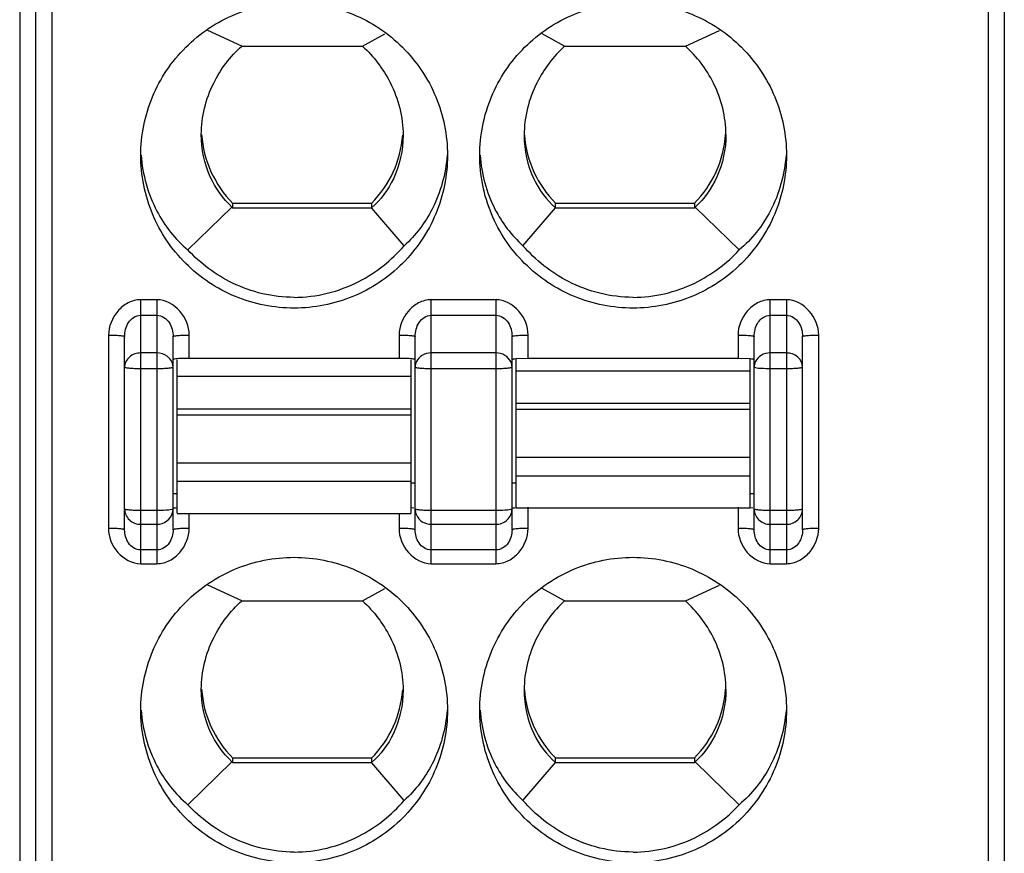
# Model space of a CAD drawing. Header units: inches. Extents: x 6243 to 6599, y -2722 to -2448.
# Tile 17 of 23: x 6427 to 6439, y -2589 to -2579. Entities that reach past the tile are written whole.
import ezdxf

# ---------------------------------------------------------------- set-up
doc = ezdxf.new("R2010")
doc.units = ezdxf.units.IN
doc.header["$LTSCALE"] = 5
doc.header["$MEASUREMENT"] = 0
doc.layers.get('0').update_dxf_attribs({"linetype": 'CONTINUOUS'})

msp = doc.modelspace()

# ---------------------------------------------------------------- linework, layer by layer
at = {"color": 7, "linetype": 'Continuous'}
for p, q in [((6439.07, -2591.173), (6439.07, -2541.046)), ((6427.27, -2637.146), (6427.27, -2566.25)), ((6427.07, -2639.346), (6427.07, -2566.45)), ((6426.87, -2571.15), (6426.87, -2591.173)), ((6438.87, -2571.15), (6438.87, -2591.173)), ((6429.621, -2579.494), (6429.199, -2579.3)), ((6435.118, -2579.494), (6435.54, -2579.3)), ((6431.118, -2579.494), (6431.396, -2579.342)), ((6433.621, -2579.494), (6433.344, -2579.343)), ((6429.621, -2579.494), (6431.118, -2579.494)), ((6433.621, -2579.494), (6435.118, -2579.494)), ((6429.12, -2580.59), (6429.12, -2580.589)), ((6428.953, -2582.02), (6429.5, -2581.488)), ((6431.229, -2581.443), (6429.51, -2581.443)), ((6429.51, -2581.5), (6429.51, -2581.443)), ((6431.231, -2581.5), (6429.51, -2581.5)), ((6431.229, -2581.443), (6431.229, -2581.5)), ((6431.634, -2581.967), (6431.231, -2581.5)), ((6433.105, -2581.967), (6433.509, -2581.499)), ((6435.229, -2581.5), (6433.508, -2581.5)), ((6435.229, -2581.443), (6433.51, -2581.443)), ((6433.51, -2581.5), (6433.51, -2581.443)), ((6435.229, -2581.443), (6435.229, -2581.5)), ((6435.786, -2582.02), (6435.24, -2581.488)), ((6428.57, -2582.637), (6428.37, -2582.637)), ((6428.37, -2585.907), (6428.37, -2582.637)), ((6428.57, -2582.637), (6428.57, -2585.907)), ((6432.77, -2582.637), (6431.97, -2582.637)), ((6431.97, -2585.907), (6431.97, -2582.637)), ((6432.77, -2582.637), (6432.77, -2585.907)), ((6436.37, -2582.637), (6436.17, -2582.637)), ((6436.17, -2585.907), (6436.17, -2582.637)), ((6436.37, -2582.637), (6436.37, -2585.907)), ((6428.37, -2582.828), (6428.57, -2582.828)), ((6431.97, -2582.828), (6432.77, -2582.828)), ((6436.17, -2582.828), (6436.37, -2582.828)), ((6427.97, -2583.074), (6427.97, -2585.469)), ((6428.17, -2585.487), (6428.17, -2583.092)), ((6428.77, -2585.487), (6428.77, -2583.092)), ((6428.97, -2583.363), (6428.97, -2583.074)), ((6431.57, -2583.074), (6431.57, -2583.363)), ((6431.77, -2585.487), (6431.77, -2583.092)), ((6432.97, -2585.487), (6432.97, -2583.092)), ((6433.17, -2583.363), (6433.17, -2583.074)), ((6435.77, -2583.074), (6435.77, -2583.363)), ((6435.97, -2585.487), (6435.97, -2583.092)), ((6436.57, -2585.487), (6436.57, -2583.092)), ((6436.77, -2585.469), (6436.77, -2583.074)), ((6428.57, -2583.296), (6428.37, -2583.296)), ((6432.77, -2583.296), (6431.97, -2583.296)), ((6436.37, -2583.296), (6436.17, -2583.296)), ((6428.785, -2583.373), (6428.77, -2583.38)), ((6428.82, -2585.283), (6428.82, -2583.38)), ((6431.57, -2583.363), (6428.97, -2583.363)), ((6431.72, -2585.283), (6431.72, -2583.38)), ((6433.17, -2583.363), (6433.02, -2583.369)), ((6433.02, -2585.214), (6433.02, -2583.369)), ((6435.77, -2583.363), (6433.17, -2583.363)), ((6435.92, -2583.369), (6435.77, -2583.363)), ((6435.92, -2585.214), (6435.92, -2583.369)), ((6435.97, -2583.47), (6435.985, -2583.477)), ((6428.37, -2583.488), (6428.57, -2583.488)), ((6431.72, -2583.589), (6428.82, -2583.589)), ((6431.97, -2583.488), (6432.77, -2583.488)), ((6435.92, -2583.52), (6433.02, -2583.52)), ((6436.17, -2583.488), (6436.37, -2583.488)), ((6433.02, -2583.918), (6435.92, -2583.918)), ((6428.82, -2583.988), (6431.72, -2583.988)), ((6431.72, -2584.067), (6428.82, -2584.067)), ((6435.92, -2583.998), (6433.02, -2583.998)), ((6428.82, -2584.656), (6431.72, -2584.656)), ((6433.02, -2584.586), (6435.92, -2584.586)), ((6431.72, -2584.89), (6428.82, -2584.89)), ((6431.72, -2584.905), (6431.77, -2584.905)), ((6432.97, -2584.905), (6433.02, -2584.905)), ((6435.92, -2584.821), (6433.02, -2584.821)), ((6428.77, -2585.036), (6428.82, -2585.036)), ((6435.92, -2585.036), (6435.97, -2585.036)), ((6428.57, -2585.248), (6428.37, -2585.248)), ((6428.77, -2585.23), (6428.754, -2585.237)), ((6428.82, -2585.284), (6431.72, -2585.284)), ((6428.97, -2585.469), (6428.97, -2585.284)), ((6431.57, -2585.284), (6431.57, -2585.469)), ((6431.721, -2585.212), (6431.754, -2585.216)), ((6432.77, -2585.248), (6431.97, -2585.248)), ((6432.97, -2585.23), (6432.954, -2585.237)), ((6433.02, -2585.214), (6435.92, -2585.214)), ((6433.17, -2585.469), (6433.17, -2585.206)), ((6435.77, -2585.206), (6435.77, -2585.469)), ((6435.921, -2585.212), (6435.954, -2585.216)), ((6436.37, -2585.248), (6436.17, -2585.248)), ((6428.37, -2585.419), (6428.57, -2585.419)), ((6431.97, -2585.419), (6432.77, -2585.419)), ((6436.17, -2585.419), (6436.37, -2585.419)), ((6428.57, -2585.736), (6428.37, -2585.736)), ((6432.77, -2585.736), (6431.97, -2585.736)), ((6436.37, -2585.736), (6436.17, -2585.736)), ((6428.37, -2585.907), (6428.57, -2585.907)), ((6431.97, -2585.907), (6432.77, -2585.907)), ((6436.17, -2585.907), (6436.37, -2585.907)), ((6429.621, -2586.368), (6429.199, -2586.174)), ((6431.118, -2586.368), (6431.396, -2586.216)), ((6433.621, -2586.368), (6433.344, -2586.216)), ((6435.118, -2586.368), (6435.54, -2586.174)), ((6429.621, -2586.368), (6431.118, -2586.368)), ((6433.621, -2586.368), (6435.118, -2586.368)), ((6429.12, -2587.464), (6429.12, -2587.463)), ((6431.229, -2588.317), (6429.51, -2588.317)), ((6429.51, -2588.374), (6429.51, -2588.317)), ((6431.229, -2588.317), (6431.229, -2588.374)), ((6435.229, -2588.317), (6433.51, -2588.317)), ((6433.51, -2588.374), (6433.51, -2588.317)), ((6435.229, -2588.317), (6435.229, -2588.374)), ((6428.953, -2588.893), (6429.5, -2588.361)), ((6431.231, -2588.374), (6429.51, -2588.374)), ((6431.634, -2588.841), (6431.231, -2588.374)), ((6433.105, -2588.841), (6433.509, -2588.372)), ((6435.229, -2588.374), (6433.508, -2588.374)), ((6435.786, -2588.893), (6435.24, -2588.361))]:
    msp.add_line(p, q, dxfattribs=at)
for centre, radius, start, end in [((6430.462, -2580.496), 1.342, 183.9402, 224.8602), ((6430.277, -2580.496), 1.342, 315.1409, 355.6633), ((6434.462, -2580.496), 1.342, 184.3367, 224.8591), ((6434.277, -2580.496), 1.342, 315.1398, 356.0329), ((6431.571, -2585.485), 2.122, 87.9568, 90.0398), ((6428.591, -2585.23), 0.179, 346.6143, 359.9251), ((6430.462, -2587.37), 1.342, 183.9402, 224.8602), ((6430.277, -2587.37), 1.342, 315.1409, 355.6633), ((6434.462, -2587.37), 1.342, 184.3367, 224.8591), ((6434.277, -2587.37), 1.342, 315.1398, 356.0329)]:
    msp.add_arc(centre, radius, start, end, dxfattribs=at)
for centre, start_param, end_param in [((6430.47, -2580.448), -3.943255, -3.931778), ((6434.27, -2580.448), -2.351408, -2.339931), ((6430.47, -2587.322), -3.943255, -3.931778), ((6434.27, -2587.322), -2.351408, -2.339931)]:
    msp.add_ellipse(centre, major_axis=(0, 1.495), ratio=0.903244, start_param=start_param, end_param=end_param, dxfattribs=at)
for points, knots in [([(6428.37, -2580.847), (6428.37, -2580.601), (6428.469, -2580.103), (6428.892, -2579.474), (6429.523, -2579.053), (6430.023, -2578.954), (6430.27, -2578.954)], [0, 0, 0, 0, 0.249548, 0.499358, 0.749533, 1, 1, 1, 1]), ([(6430.27, -2578.954), (6430.517, -2578.954), (6431.016, -2579.053), (6431.648, -2579.474), (6432.071, -2580.103), (6432.17, -2580.601), (6432.17, -2580.847)], [0, 0, 0, 0, 0.250466, 0.500634, 0.750444, 1, 1, 1, 1]), ([(6432.57, -2580.847), (6432.57, -2580.601), (6432.669, -2580.103), (6433.092, -2579.474), (6433.723, -2579.053), (6434.223, -2578.954), (6434.47, -2578.954)], [0, 0, 0, 0, 0.249548, 0.499358, 0.749533, 1, 1, 1, 1]), ([(6434.47, -2578.954), (6434.717, -2578.954), (6435.216, -2579.053), (6435.848, -2579.474), (6436.271, -2580.103), (6436.37, -2580.601), (6436.37, -2580.847)], [0, 0, 0, 0, 0.250466, 0.500634, 0.750444, 1, 1, 1, 1]), ([(6429.12, -2580.589), (6429.12, -2580.371), (6429.223, -2579.956), (6429.479, -2579.623), (6429.621, -2579.494)], [0, 0, 0, 0, 0.532776, 1, 1, 1, 1]), ([(6431.118, -2579.494), (6431.257, -2579.622), (6431.513, -2579.957), (6431.62, -2580.374), (6431.62, -2580.599)], [0, 0, 0, 0, 0.456422, 1, 1, 1, 1]), ([(6433.621, -2579.494), (6433.483, -2579.622), (6433.226, -2579.957), (6433.12, -2580.374), (6433.12, -2580.599)], [0, 0, 0, 0, 0.456422, 1, 1, 1, 1]), ([(6435.62, -2580.59), (6435.62, -2580.371), (6435.517, -2579.956), (6435.26, -2579.623), (6435.118, -2579.494)], [0, 0, 0, 0, 0.532778, 1, 1, 1, 1]), ([(6429.5, -2581.488), (6429.388, -2581.383), (6429.188, -2581.106), (6429.12, -2580.769), (6429.12, -2580.59)], [0, 0, 0, 0, 0.461205, 1, 1, 1, 1]), ([(6431.62, -2580.599), (6431.62, -2580.783), (6431.548, -2581.123), (6431.342, -2581.399), (6431.23, -2581.499)], [0, 0, 0, 0, 0.551201, 1, 1, 1, 1]), ([(6433.12, -2580.599), (6433.12, -2580.783), (6433.191, -2581.123), (6433.397, -2581.399), (6433.509, -2581.499)], [0, 0, 0, 0, 0.551201, 1, 1, 1, 1]), ([(6435.62, -2580.59), (6435.62, -2580.769), (6435.551, -2581.106), (6435.352, -2581.383), (6435.24, -2581.488)], [0, 0, 0, 0, 0.538794, 1, 1, 1, 1]), ([(6430.27, -2582.74), (6430.023, -2582.74), (6429.523, -2582.642), (6428.892, -2582.221), (6428.469, -2581.592), (6428.37, -2581.093), (6428.37, -2580.847)], [0, 0, 0, 0, 0.250466, 0.500634, 0.750444, 1, 1, 1, 1]), ([(6428.374, -2580.847), (6428.392, -2581.086), (6428.513, -2581.529), (6428.797, -2581.886), (6428.953, -2582.02)], [0, 0, 0, 0, 0.538502, 1, 1, 1, 1]), ([(6432.17, -2580.847), (6432.17, -2581.093), (6432.071, -2581.591), (6431.648, -2582.221), (6431.016, -2582.642), (6430.517, -2582.74), (6430.27, -2582.74)], [0, 0, 0, 0, 0.249548, 0.499358, 0.749533, 1, 1, 1, 1]), ([(6432.165, -2580.847), (6432.148, -2581.077), (6432.036, -2581.496), (6431.775, -2581.839), (6431.634, -2581.967)], [0, 0, 0, 0, 0.547382, 1, 1, 1, 1]), ([(6434.47, -2582.74), (6434.223, -2582.74), (6433.723, -2582.642), (6433.092, -2582.221), (6432.669, -2581.592), (6432.57, -2581.093), (6432.57, -2580.847)], [0, 0, 0, 0, 0.250466, 0.500634, 0.750444, 1, 1, 1, 1]), ([(6432.575, -2580.847), (6432.591, -2581.077), (6432.703, -2581.496), (6432.964, -2581.839), (6433.105, -2581.967)], [0, 0, 0, 0, 0.547382, 1, 1, 1, 1]), ([(6436.37, -2580.847), (6436.37, -2581.093), (6436.271, -2581.591), (6435.848, -2582.221), (6435.216, -2582.642), (6434.717, -2582.74), (6434.47, -2582.74)], [0, 0, 0, 0, 0.249548, 0.499358, 0.749533, 1, 1, 1, 1]), ([(6436.365, -2580.847), (6436.347, -2581.086), (6436.226, -2581.529), (6435.942, -2581.886), (6435.786, -2582.02)], [0, 0, 0, 0, 0.538502, 1, 1, 1, 1]), ([(6430.27, -2582.607), (6430.544, -2582.607), (6431.066, -2582.477), (6431.477, -2582.147), (6431.634, -2581.967)], [0, 0, 0, 0, 0.534483, 1, 1, 1, 1]), ([(6434.47, -2582.607), (6434.195, -2582.607), (6433.673, -2582.477), (6433.263, -2582.147), (6433.105, -2581.967)], [0, 0, 0, 0, 0.534481, 1, 1, 1, 1]), ([(6430.27, -2582.607), (6430.008, -2582.607), (6429.511, -2582.49), (6429.11, -2582.187), (6428.953, -2582.02)], [0, 0, 0, 0, 0.532688, 1, 1, 1, 1]), ([(6434.47, -2582.607), (6434.731, -2582.607), (6435.228, -2582.49), (6435.629, -2582.187), (6435.786, -2582.02)], [0, 0, 0, 0, 0.532692, 1, 1, 1, 1]), ([(6428.37, -2582.637), (6428.316, -2582.637), (6428.206, -2582.667), (6428.038, -2582.804), (6427.97, -2582.968), (6427.97, -2583.074)], [0, 0, 0, 0, 0.251794, 0.504056, 1, 1, 1, 1]), ([(6428.97, -2583.074), (6428.969, -2582.968), (6428.886, -2582.753), (6428.675, -2582.637), (6428.57, -2582.637)], [0, 0, 0, 0, 0.501406, 1, 1, 1, 1]), ([(6431.97, -2582.637), (6431.916, -2582.637), (6431.806, -2582.667), (6431.638, -2582.804), (6431.57, -2582.968), (6431.57, -2583.074)], [0, 0, 0, 0, 0.251794, 0.504056, 1, 1, 1, 1]), ([(6433.17, -2583.074), (6433.169, -2582.968), (6433.086, -2582.753), (6432.875, -2582.637), (6432.77, -2582.637)], [0, 0, 0, 0, 0.501406, 1, 1, 1, 1]), ([(6436.17, -2582.637), (6436.116, -2582.637), (6436.006, -2582.667), (6435.838, -2582.804), (6435.77, -2582.968), (6435.77, -2583.074)], [0, 0, 0, 0, 0.251794, 0.504056, 1, 1, 1, 1]), ([(6436.77, -2583.074), (6436.769, -2582.968), (6436.686, -2582.753), (6436.475, -2582.637), (6436.37, -2582.637)], [0, 0, 0, 0, 0.501406, 1, 1, 1, 1]), ([(6428.17, -2583.092), (6428.17, -2583.062), (6428.178, -2583.001), (6428.213, -2582.917), (6428.277, -2582.848), (6428.339, -2582.828), (6428.37, -2582.828)], [0, 0, 0, 0, 0.24771, 0.496101, 0.747158, 1, 1, 1, 1]), ([(6428.57, -2582.828), (6428.6, -2582.828), (6428.662, -2582.848), (6428.726, -2582.917), (6428.762, -2583.001), (6428.77, -2583.062), (6428.77, -2583.092)], [0, 0, 0, 0, 0.25255, 0.503455, 0.751814, 1, 1, 1, 1]), ([(6431.77, -2583.092), (6431.77, -2583.062), (6431.778, -2583.001), (6431.813, -2582.917), (6431.877, -2582.848), (6431.939, -2582.828), (6431.97, -2582.828)], [0, 0, 0, 0, 0.24771, 0.496101, 0.747158, 1, 1, 1, 1]), ([(6432.77, -2582.828), (6432.8, -2582.828), (6432.862, -2582.848), (6432.926, -2582.917), (6432.962, -2583.001), (6432.97, -2583.062), (6432.97, -2583.092)], [0, 0, 0, 0, 0.25255, 0.503455, 0.751814, 1, 1, 1, 1]), ([(6435.97, -2583.092), (6435.97, -2583.062), (6435.978, -2583.001), (6436.013, -2582.917), (6436.077, -2582.848), (6436.139, -2582.828), (6436.17, -2582.828)], [0, 0, 0, 0, 0.24771, 0.496101, 0.747158, 1, 1, 1, 1]), ([(6436.37, -2582.828), (6436.4, -2582.828), (6436.462, -2582.848), (6436.526, -2582.917), (6436.562, -2583.001), (6436.57, -2583.062), (6436.57, -2583.092)], [0, 0, 0, 0, 0.25255, 0.503455, 0.751814, 1, 1, 1, 1]), ([(6427.97, -2583.074), (6427.994, -2583.075), (6428.041, -2583.075), (6428.097, -2583.078), (6428.134, -2583.082), (6428.153, -2583.085), (6428.163, -2583.087), (6428.17, -2583.09), (6428.17, -2583.092)], [0, 0, 0, 0, 0.366208, 0.699773, 0.826973, 0.918947, 0.975888, 1, 1, 1, 1]), ([(6428.77, -2583.092), (6428.77, -2583.09), (6428.776, -2583.087), (6428.786, -2583.085), (6428.805, -2583.082), (6428.842, -2583.078), (6428.898, -2583.075), (6428.945, -2583.075), (6428.97, -2583.074)], [0, 0, 0, 0, 0.024118, 0.081055, 0.173029, 0.300229, 0.633788, 1, 1, 1, 1]), ([(6431.57, -2583.074), (6431.594, -2583.075), (6431.641, -2583.075), (6431.697, -2583.078), (6431.734, -2583.082), (6431.753, -2583.085), (6431.763, -2583.087), (6431.77, -2583.09), (6431.77, -2583.092)], [0, 0, 0, 0, 0.366208, 0.699773, 0.826973, 0.918947, 0.975888, 1, 1, 1, 1]), ([(6432.97, -2583.092), (6432.97, -2583.09), (6432.976, -2583.087), (6432.986, -2583.085), (6433.005, -2583.082), (6433.042, -2583.078), (6433.098, -2583.075), (6433.145, -2583.075), (6433.17, -2583.074)], [0, 0, 0, 0, 0.024118, 0.081055, 0.173029, 0.300229, 0.633788, 1, 1, 1, 1]), ([(6435.77, -2583.074), (6435.794, -2583.075), (6435.841, -2583.075), (6435.897, -2583.078), (6435.934, -2583.082), (6435.953, -2583.085), (6435.963, -2583.087), (6435.97, -2583.09), (6435.97, -2583.092)], [0, 0, 0, 0, 0.366208, 0.699773, 0.826973, 0.918947, 0.975888, 1, 1, 1, 1]), ([(6436.57, -2583.092), (6436.57, -2583.09), (6436.576, -2583.087), (6436.586, -2583.085), (6436.605, -2583.082), (6436.642, -2583.078), (6436.698, -2583.075), (6436.745, -2583.075), (6436.77, -2583.074)], [0, 0, 0, 0, 0.024118, 0.081055, 0.173029, 0.300229, 0.633788, 1, 1, 1, 1]), ([(6428.37, -2583.296), (6428.319, -2583.296), (6428.219, -2583.327), (6428.17, -2583.425), (6428.17, -2583.47)], [0, 0, 0, 0, 0.524379, 1, 1, 1, 1]), ([(6428.731, -2583.367), (6428.721, -2583.356), (6428.677, -2583.315), (6428.615, -2583.296), (6428.57, -2583.296)], [0, 0, 0, 0, 0.243136, 1, 1, 1, 1]), ([(6431.97, -2583.296), (6431.931, -2583.296), (6431.856, -2583.315), (6431.8, -2583.371), (6431.785, -2583.403)], [0, 0, 0, 0, 0.517016, 1, 1, 1, 1]), ([(6432.954, -2583.403), (6432.939, -2583.371), (6432.884, -2583.315), (6432.808, -2583.296), (6432.77, -2583.296)], [0, 0, 0, 0, 0.482984, 1, 1, 1, 1]), ([(6436.17, -2583.296), (6436.131, -2583.296), (6436.054, -2583.315), (6435.999, -2583.373), (6435.984, -2583.406)], [0, 0, 0, 0, 0.517099, 1, 1, 1, 1]), ([(6436.57, -2583.47), (6436.57, -2583.425), (6436.52, -2583.327), (6436.42, -2583.296), (6436.37, -2583.296)], [0, 0, 0, 0, 0.475621, 1, 1, 1, 1]), ([(6428.17, -2583.47), (6428.17, -2583.472), (6428.176, -2583.475), (6428.194, -2583.479), (6428.236, -2583.484), (6428.297, -2583.487), (6428.344, -2583.488), (6428.37, -2583.488)], [0, 0, 0, 0, 0.025394, 0.083903, 0.3001, 0.621487, 1, 1, 1, 1]), ([(6428.57, -2583.488), (6428.595, -2583.488), (6428.643, -2583.487), (6428.703, -2583.484), (6428.745, -2583.479), (6428.763, -2583.475), (6428.77, -2583.472), (6428.77, -2583.47)], [0, 0, 0, 0, 0.378513, 0.6999, 0.916097, 0.974606, 1, 1, 1, 1]), ([(6428.97, -2583.363), (6428.933, -2583.363), (6428.871, -2583.364), (6428.809, -2583.368), (6428.785, -2583.373)], [0, 0, 0, 0, 0.599569, 1, 1, 1, 1]), ([(6431.77, -2583.38), (6431.77, -2583.377), (6431.753, -2583.373), (6431.733, -2583.369), (6431.693, -2583.366), (6431.663, -2583.365), (6431.647, -2583.364)], [0, 0, 0, 0, 0.079649, 0.282968, 0.598189, 1, 1, 1, 1]), ([(6431.77, -2583.47), (6431.77, -2583.472), (6431.776, -2583.475), (6431.794, -2583.479), (6431.836, -2583.484), (6431.897, -2583.487), (6431.944, -2583.488), (6431.97, -2583.488)], [0, 0, 0, 0, 0.025394, 0.083903, 0.3001, 0.621487, 1, 1, 1, 1]), ([(6432.77, -2583.488), (6432.795, -2583.488), (6432.843, -2583.487), (6432.903, -2583.484), (6432.945, -2583.479), (6432.963, -2583.475), (6432.97, -2583.472), (6432.97, -2583.47)], [0, 0, 0, 0, 0.378513, 0.6999, 0.916097, 0.974606, 1, 1, 1, 1]), ([(6433.02, -2583.369), (6433.007, -2583.37), (6432.991, -2583.372), (6432.975, -2583.376), (6432.97, -2583.379), (6432.97, -2583.38)], [0, 0, 0, 0, 0.719034, 0.913285, 1, 1, 1, 1]), ([(6435.97, -2583.38), (6435.97, -2583.379), (6435.964, -2583.376), (6435.949, -2583.372), (6435.932, -2583.37), (6435.92, -2583.369)], [0, 0, 0, 0, 0.086715, 0.280966, 1, 1, 1, 1]), ([(6436.37, -2583.488), (6436.395, -2583.488), (6436.443, -2583.487), (6436.503, -2583.484), (6436.545, -2583.479), (6436.563, -2583.475), (6436.57, -2583.472), (6436.57, -2583.47)], [0, 0, 0, 0, 0.378513, 0.6999, 0.916097, 0.974606, 1, 1, 1, 1]), ([(6435.985, -2583.477), (6436.009, -2583.482), (6436.071, -2583.486), (6436.133, -2583.488), (6436.17, -2583.488)], [0, 0, 0, 0, 0.399842, 1, 1, 1, 1]), ([(6428.37, -2585.248), (6428.344, -2585.248), (6428.297, -2585.247), (6428.236, -2585.244), (6428.194, -2585.239), (6428.176, -2585.235), (6428.17, -2585.232), (6428.17, -2585.23)], [0, 0, 0, 0, 0.378513, 0.6999, 0.916097, 0.974606, 1, 1, 1, 1]), ([(6428.17, -2585.23), (6428.17, -2585.279), (6428.215, -2585.382), (6428.319, -2585.419), (6428.37, -2585.419)], [0, 0, 0, 0, 0.489609, 1, 1, 1, 1]), ([(6428.754, -2585.237), (6428.73, -2585.242), (6428.668, -2585.246), (6428.607, -2585.248), (6428.57, -2585.248)], [0, 0, 0, 0, 0.399824, 1, 1, 1, 1]), ([(6428.57, -2585.419), (6428.613, -2585.419), (6428.702, -2585.391), (6428.755, -2585.313), (6428.765, -2585.272)], [0, 0, 0, 0, 0.50882, 1, 1, 1, 1]), ([(6428.77, -2585.223), (6428.77, -2585.218), (6428.794, -2585.216), (6428.806, -2585.213), (6428.818, -2585.212)], [0, 0, 0, 0, 0.27674, 1, 1, 1, 1]), ([(6431.97, -2585.248), (6431.944, -2585.248), (6431.897, -2585.247), (6431.836, -2585.244), (6431.794, -2585.239), (6431.776, -2585.235), (6431.77, -2585.232), (6431.77, -2585.23)], [0, 0, 0, 0, 0.378513, 0.6999, 0.916097, 0.974606, 1, 1, 1, 1]), ([(6432.77, -2585.419), (6432.82, -2585.419), (6432.924, -2585.382), (6432.97, -2585.279), (6432.97, -2585.23)], [0, 0, 0, 0, 0.510391, 1, 1, 1, 1]), ([(6432.954, -2585.237), (6432.93, -2585.242), (6432.868, -2585.246), (6432.807, -2585.248), (6432.77, -2585.248)], [0, 0, 0, 0, 0.399824, 1, 1, 1, 1]), ([(6432.97, -2585.223), (6432.97, -2585.218), (6432.994, -2585.216), (6433.006, -2585.213), (6433.018, -2585.212)], [0, 0, 0, 0, 0.27674, 1, 1, 1, 1]), ([(6435.97, -2585.23), (6435.97, -2585.279), (6436.015, -2585.382), (6436.119, -2585.419), (6436.17, -2585.419)], [0, 0, 0, 0, 0.490307, 1, 1, 1, 1]), ([(6436.17, -2585.248), (6436.144, -2585.248), (6436.097, -2585.247), (6436.036, -2585.244), (6435.994, -2585.239), (6435.976, -2585.235), (6435.97, -2585.232), (6435.97, -2585.23)], [0, 0, 0, 0, 0.378516, 0.699901, 0.916097, 0.974606, 1, 1, 1, 1]), ([(6436.57, -2585.23), (6436.57, -2585.232), (6436.563, -2585.235), (6436.545, -2585.239), (6436.503, -2585.244), (6436.443, -2585.247), (6436.395, -2585.248), (6436.37, -2585.248)], [0, 0, 0, 0, 0.025394, 0.083903, 0.3001, 0.621487, 1, 1, 1, 1]), ([(6436.37, -2585.419), (6436.42, -2585.419), (6436.524, -2585.382), (6436.57, -2585.279), (6436.57, -2585.23)], [0, 0, 0, 0, 0.510391, 1, 1, 1, 1]), ([(6431.785, -2585.303), (6431.8, -2585.337), (6431.853, -2585.398), (6431.931, -2585.419), (6431.97, -2585.419)], [0, 0, 0, 0, 0.492514, 1, 1, 1, 1]), ([(6428.17, -2585.487), (6428.17, -2585.485), (6428.163, -2585.482), (6428.153, -2585.48), (6428.134, -2585.477), (6428.097, -2585.473), (6428.041, -2585.47), (6427.994, -2585.469), (6427.97, -2585.469)], [0, 0, 0, 0, 0.024118, 0.081055, 0.173029, 0.300229, 0.633788, 1, 1, 1, 1]), ([(6427.97, -2585.469), (6427.97, -2585.576), (6428.053, -2585.791), (6428.264, -2585.907), (6428.37, -2585.907)], [0, 0, 0, 0, 0.501406, 1, 1, 1, 1]), ([(6428.37, -2585.736), (6428.339, -2585.736), (6428.278, -2585.718), (6428.193, -2585.633), (6428.17, -2585.543), (6428.17, -2585.487)], [0, 0, 0, 0, 0.261598, 0.515593, 1, 1, 1, 1]), ([(6428.57, -2585.907), (6428.624, -2585.907), (6428.733, -2585.877), (6428.902, -2585.74), (6428.969, -2585.576), (6428.97, -2585.469)], [0, 0, 0, 0, 0.251794, 0.504056, 1, 1, 1, 1]), ([(6428.77, -2585.487), (6428.77, -2585.543), (6428.746, -2585.633), (6428.661, -2585.718), (6428.6, -2585.736), (6428.57, -2585.736)], [0, 0, 0, 0, 0.483982, 0.738123, 1, 1, 1, 1]), ([(6428.97, -2585.469), (6428.945, -2585.469), (6428.898, -2585.47), (6428.842, -2585.473), (6428.805, -2585.477), (6428.786, -2585.48), (6428.776, -2585.482), (6428.77, -2585.485), (6428.77, -2585.487)], [0, 0, 0, 0, 0.366208, 0.699773, 0.826973, 0.918947, 0.975887, 1, 1, 1, 1]), ([(6431.57, -2585.469), (6431.57, -2585.576), (6431.653, -2585.791), (6431.864, -2585.907), (6431.97, -2585.907)], [0, 0, 0, 0, 0.501406, 1, 1, 1, 1]), ([(6431.77, -2585.487), (6431.77, -2585.485), (6431.763, -2585.482), (6431.753, -2585.48), (6431.734, -2585.477), (6431.697, -2585.473), (6431.641, -2585.47), (6431.594, -2585.469), (6431.57, -2585.469)], [0, 0, 0, 0, 0.024118, 0.081055, 0.173029, 0.300229, 0.633788, 1, 1, 1, 1]), ([(6431.97, -2585.736), (6431.939, -2585.736), (6431.878, -2585.718), (6431.793, -2585.633), (6431.77, -2585.543), (6431.77, -2585.487)], [0, 0, 0, 0, 0.261598, 0.515593, 1, 1, 1, 1]), ([(6432.77, -2585.907), (6432.824, -2585.907), (6432.933, -2585.877), (6433.102, -2585.74), (6433.169, -2585.576), (6433.17, -2585.469)], [0, 0, 0, 0, 0.251794, 0.504056, 1, 1, 1, 1]), ([(6432.97, -2585.487), (6432.97, -2585.543), (6432.946, -2585.633), (6432.861, -2585.718), (6432.8, -2585.736), (6432.77, -2585.736)], [0, 0, 0, 0, 0.483982, 0.738123, 1, 1, 1, 1]), ([(6433.17, -2585.469), (6433.145, -2585.469), (6433.098, -2585.47), (6433.042, -2585.473), (6433.005, -2585.477), (6432.986, -2585.48), (6432.976, -2585.482), (6432.97, -2585.485), (6432.97, -2585.487)], [0, 0, 0, 0, 0.366208, 0.699773, 0.826973, 0.918947, 0.975887, 1, 1, 1, 1]), ([(6435.97, -2585.487), (6435.97, -2585.485), (6435.963, -2585.482), (6435.953, -2585.48), (6435.934, -2585.477), (6435.897, -2585.473), (6435.841, -2585.47), (6435.794, -2585.469), (6435.77, -2585.469)], [0, 0, 0, 0, 0.024118, 0.081055, 0.173029, 0.300229, 0.633788, 1, 1, 1, 1]), ([(6435.77, -2585.469), (6435.77, -2585.576), (6435.853, -2585.791), (6436.064, -2585.907), (6436.17, -2585.907)], [0, 0, 0, 0, 0.501406, 1, 1, 1, 1]), ([(6436.17, -2585.736), (6436.139, -2585.736), (6436.078, -2585.718), (6435.993, -2585.633), (6435.97, -2585.543), (6435.97, -2585.487)], [0, 0, 0, 0, 0.261598, 0.515593, 1, 1, 1, 1]), ([(6436.37, -2585.907), (6436.424, -2585.907), (6436.533, -2585.877), (6436.702, -2585.74), (6436.769, -2585.576), (6436.77, -2585.469)], [0, 0, 0, 0, 0.251794, 0.504056, 1, 1, 1, 1]), ([(6436.57, -2585.487), (6436.57, -2585.543), (6436.546, -2585.633), (6436.461, -2585.718), (6436.4, -2585.736), (6436.37, -2585.736)], [0, 0, 0, 0, 0.483982, 0.738123, 1, 1, 1, 1]), ([(6436.77, -2585.469), (6436.745, -2585.469), (6436.698, -2585.47), (6436.642, -2585.473), (6436.605, -2585.477), (6436.586, -2585.48), (6436.576, -2585.482), (6436.57, -2585.485), (6436.57, -2585.487)], [0, 0, 0, 0, 0.366208, 0.699773, 0.826973, 0.918947, 0.975887, 1, 1, 1, 1]), ([(6428.37, -2587.721), (6428.37, -2587.475), (6428.469, -2586.977), (6428.892, -2586.348), (6429.523, -2585.927), (6430.023, -2585.828), (6430.27, -2585.828)], [0, 0, 0, 0, 0.249548, 0.499358, 0.749533, 1, 1, 1, 1]), ([(6430.27, -2585.828), (6430.517, -2585.828), (6431.016, -2585.927), (6431.648, -2586.348), (6432.071, -2586.977), (6432.17, -2587.475), (6432.17, -2587.721)], [0, 0, 0, 0, 0.250466, 0.500634, 0.750444, 1, 1, 1, 1]), ([(6432.57, -2587.721), (6432.57, -2587.475), (6432.669, -2586.977), (6433.092, -2586.348), (6433.723, -2585.927), (6434.223, -2585.828), (6434.47, -2585.828)], [0, 0, 0, 0, 0.249548, 0.499358, 0.749533, 1, 1, 1, 1]), ([(6434.47, -2585.828), (6434.717, -2585.828), (6435.216, -2585.927), (6435.848, -2586.348), (6436.271, -2586.977), (6436.37, -2587.475), (6436.37, -2587.721)], [0, 0, 0, 0, 0.250466, 0.500634, 0.750444, 1, 1, 1, 1]), ([(6429.12, -2587.463), (6429.12, -2587.244), (6429.223, -2586.83), (6429.479, -2586.496), (6429.621, -2586.368)], [0, 0, 0, 0, 0.532776, 1, 1, 1, 1]), ([(6431.118, -2586.368), (6431.257, -2586.496), (6431.513, -2586.83), (6431.62, -2587.248), (6431.62, -2587.472)], [0, 0, 0, 0, 0.456422, 1, 1, 1, 1]), ([(6433.621, -2586.368), (6433.483, -2586.496), (6433.226, -2586.83), (6433.12, -2587.248), (6433.12, -2587.472)], [0, 0, 0, 0, 0.456422, 1, 1, 1, 1]), ([(6435.62, -2587.464), (6435.62, -2587.245), (6435.517, -2586.83), (6435.26, -2586.497), (6435.118, -2586.368)], [0, 0, 0, 0, 0.532778, 1, 1, 1, 1]), ([(6429.5, -2588.361), (6429.388, -2588.257), (6429.188, -2587.979), (6429.12, -2587.642), (6429.12, -2587.464)], [0, 0, 0, 0, 0.461205, 1, 1, 1, 1]), ([(6431.62, -2587.472), (6431.62, -2587.657), (6431.548, -2587.997), (6431.342, -2588.273), (6431.23, -2588.372)], [0, 0, 0, 0, 0.551201, 1, 1, 1, 1]), ([(6433.12, -2587.472), (6433.12, -2587.657), (6433.191, -2587.997), (6433.397, -2588.273), (6433.509, -2588.372)], [0, 0, 0, 0, 0.551201, 1, 1, 1, 1]), ([(6435.62, -2587.464), (6435.62, -2587.642), (6435.551, -2587.979), (6435.352, -2588.257), (6435.24, -2588.361)], [0, 0, 0, 0, 0.538794, 1, 1, 1, 1]), ([(6430.27, -2589.614), (6430.023, -2589.614), (6429.523, -2589.515), (6428.892, -2589.094), (6428.469, -2588.465), (6428.37, -2587.967), (6428.37, -2587.721)], [0, 0, 0, 0, 0.250466, 0.500634, 0.750444, 1, 1, 1, 1]), ([(6428.374, -2587.721), (6428.392, -2587.96), (6428.513, -2588.403), (6428.797, -2588.76), (6428.953, -2588.893)], [0, 0, 0, 0, 0.538502, 1, 1, 1, 1]), ([(6432.17, -2587.721), (6432.17, -2587.967), (6432.071, -2588.465), (6431.648, -2589.094), (6431.016, -2589.515), (6430.517, -2589.614), (6430.27, -2589.614)], [0, 0, 0, 0, 0.249548, 0.499358, 0.749533, 1, 1, 1, 1]), ([(6432.165, -2587.721), (6432.148, -2587.951), (6432.036, -2588.37), (6431.775, -2588.712), (6431.634, -2588.841)], [0, 0, 0, 0, 0.547382, 1, 1, 1, 1]), ([(6434.47, -2589.614), (6434.223, -2589.614), (6433.723, -2589.515), (6433.092, -2589.094), (6432.669, -2588.465), (6432.57, -2587.967), (6432.57, -2587.721)], [0, 0, 0, 0, 0.250466, 0.500634, 0.750444, 1, 1, 1, 1]), ([(6432.575, -2587.721), (6432.591, -2587.951), (6432.703, -2588.37), (6432.964, -2588.712), (6433.105, -2588.841)], [0, 0, 0, 0, 0.547382, 1, 1, 1, 1]), ([(6436.37, -2587.721), (6436.37, -2587.967), (6436.271, -2588.465), (6435.848, -2589.094), (6435.216, -2589.515), (6434.717, -2589.614), (6434.47, -2589.614)], [0, 0, 0, 0, 0.249548, 0.499358, 0.749533, 1, 1, 1, 1]), ([(6436.365, -2587.721), (6436.347, -2587.96), (6436.226, -2588.403), (6435.942, -2588.76), (6435.786, -2588.893)], [0, 0, 0, 0, 0.538502, 1, 1, 1, 1]), ([(6430.27, -2589.48), (6430.008, -2589.48), (6429.511, -2589.364), (6429.11, -2589.061), (6428.953, -2588.893)], [0, 0, 0, 0, 0.532688, 1, 1, 1, 1]), ([(6430.27, -2589.48), (6430.544, -2589.48), (6431.066, -2589.351), (6431.477, -2589.021), (6431.634, -2588.841)], [0, 0, 0, 0, 0.534483, 1, 1, 1, 1]), ([(6434.47, -2589.48), (6434.195, -2589.48), (6433.673, -2589.351), (6433.263, -2589.021), (6433.105, -2588.841)], [0, 0, 0, 0, 0.534481, 1, 1, 1, 1]), ([(6434.47, -2589.48), (6434.731, -2589.48), (6435.228, -2589.363), (6435.629, -2589.061), (6435.786, -2588.893)], [0, 0, 0, 0, 0.532692, 1, 1, 1, 1])]:
    msp.add_open_spline(points, degree=3, knots=knots, dxfattribs=at)
for points in [[(6428.77, -2583.47), (6428.77, -2583.433), (6428.754, -2583.395), (6428.731, -2583.367)], [(6431.785, -2583.403), (6431.775, -2583.424), (6431.77, -2583.447), (6431.77, -2583.47)], [(6432.97, -2583.47), (6432.97, -2583.447), (6432.964, -2583.424), (6432.954, -2583.403)], [(6435.984, -2583.406), (6435.975, -2583.426), (6435.97, -2583.448), (6435.97, -2583.47)], [(6431.77, -2585.23), (6431.77, -2585.255), (6431.775, -2585.28), (6431.785, -2585.303)]]:
    msp.add_open_spline(points, degree=3, dxfattribs=at)

doc.saveas('drawing.dxf')
